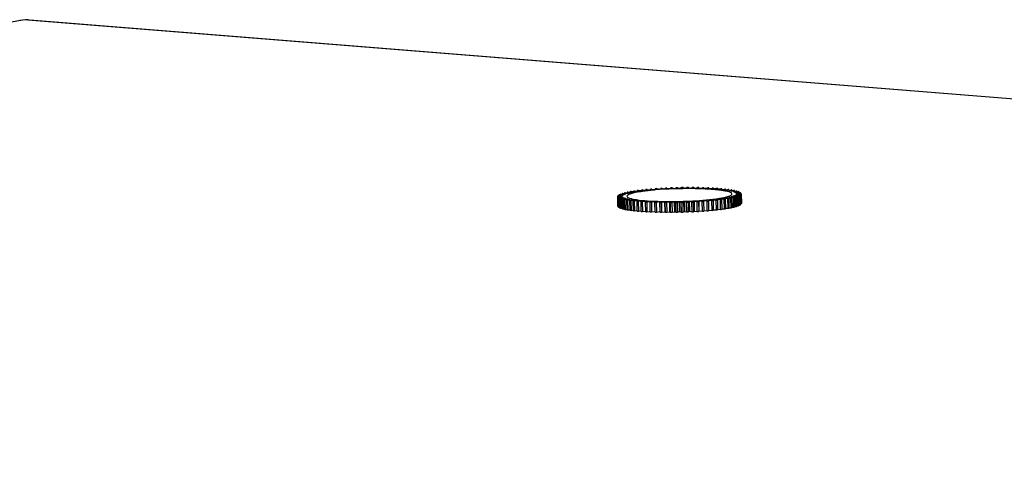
# Model space of a CAD drawing. Header units: millimetres. Extents: x -339 to 255, y 1363 to 1783.
# Tile 30 of 47: x 98 to 123, y 1490 to 1501. Entities that reach past the tile are written whole.
import ezdxf

# ---------------------------------------------------------------- set-up
doc = ezdxf.new("R2010")
doc.units = ezdxf.units.MM
doc.header["$LTSCALE"] = 61.468
doc.layers.get('0').update_dxf_attribs({"linetype": 'CONTINUOUS'})

msp = doc.modelspace()

# ---------------------------------------------------------------- linework, layer by layer
at = {"linetype": 'Continuous'}
for p, q in [((97.7732, 1501.2148), (27.4967, 1489.6473)), ((97.7732, 1501.2148), (97.6906, 1501.2116)), ((97.8377, 1501.2254), (97.7732, 1501.2148)), ((97.8974, 1501.2281), (97.8377, 1501.2254)), ((190.4283, 1493.8048), (97.8377, 1501.2254)), ((97.8988, 1501.228), (190.4921, 1493.8072)), ((113.1442, 1496.7482), (113.2748, 1496.7517)), ((113.1787, 1496.7603), (113.179, 1496.7492)), ((113.2748, 1496.7517), (113.1787, 1496.7603)), ((113.1936, 1496.7649), (113.3241, 1496.767)), ((113.2361, 1496.7768), (113.2364, 1496.7656)), ((113.3241, 1496.767), (113.2361, 1496.7768)), ((113.254, 1496.7813), (113.3834, 1496.782)), ((113.3834, 1496.782), (113.3043, 1496.7928)), ((113.325, 1496.7972), (113.4525, 1496.7965)), ((113.4525, 1496.7965), (113.3826, 1496.8083)), ((113.4062, 1496.8124), (113.5306, 1496.8104)), ((113.4707, 1496.8231), (113.4709, 1496.8114)), ((113.5306, 1496.8104), (113.4707, 1496.8231)), ((113.4968, 1496.827), (113.6173, 1496.8236)), ((113.5677, 1496.8371), (113.568, 1496.825)), ((113.6173, 1496.8236), (113.5677, 1496.8371)), ((113.5962, 1496.8408), (113.7119, 1496.836)), ((113.673, 1496.8502), (113.6732, 1496.8376)), ((113.7119, 1496.836), (113.673, 1496.8502)), ((113.7036, 1496.8537), (113.8135, 1496.8476)), ((113.7857, 1496.8624), (113.786, 1496.8491)), ((113.8135, 1496.8476), (113.7857, 1496.8624)), ((113.8182, 1496.8656), (113.9216, 1496.8582)), ((113.905, 1496.8735), (113.9053, 1496.8594)), ((113.9216, 1496.8582), (113.905, 1496.8735)), ((113.9392, 1496.8763), (114.0352, 1496.8677)), ((114.0299, 1496.8834), (114.0302, 1496.8682)), ((114.0352, 1496.8677), (114.0299, 1496.8834)), ((114.0655, 1496.8859), (114.1535, 1496.8762)), ((114.1535, 1496.8762), (114.1596, 1496.892)), ((114.1963, 1496.8942), (114.2755, 1496.8834)), ((114.2755, 1496.8834), (114.293, 1496.8994)), ((114.3306, 1496.9012), (114.4005, 1496.8894)), ((114.4005, 1496.8894), (114.4291, 1496.9054)), ((114.4673, 1496.9068), (114.5273, 1496.8941)), ((114.5273, 1496.8941), (114.5669, 1496.91)), ((114.6054, 1496.911), (114.655, 1496.8975)), ((114.655, 1496.8975), (114.7054, 1496.9132)), ((114.7439, 1496.9138), (114.7828, 1496.8996)), ((114.7828, 1496.8996), (114.8434, 1496.9149)), ((114.8816, 1496.9151), (114.9095, 1496.9003)), ((114.9095, 1496.9003), (114.98, 1496.9151)), ((115.0176, 1496.9149), (115.0342, 1496.8996)), ((115.0342, 1496.8996), (115.1141, 1496.9138)), ((115.1507, 1496.9132), (115.156, 1496.8976)), ((115.156, 1496.8976), (115.2446, 1496.9111)), ((115.2801, 1496.9101), (115.274, 1496.8942)), ((115.274, 1496.8942), (115.3706, 1496.9069)), ((115.2804, 1496.895), (115.2801, 1496.9101)), ((115.4047, 1496.9055), (115.3872, 1496.8895)), ((115.3872, 1496.8895), (115.4911, 1496.9013)), ((115.405, 1496.8915), (115.4047, 1496.9055)), ((115.5235, 1496.8995), (115.4949, 1496.8835)), ((115.4949, 1496.8835), (115.6052, 1496.8943)), ((115.5238, 1496.8863), (115.5235, 1496.8995)), ((115.6357, 1496.8921), (115.5961, 1496.8763)), ((115.5961, 1496.8763), (115.7121, 1496.886)), ((115.636, 1496.8796), (115.6357, 1496.8921)), ((115.7404, 1496.8835), (115.6901, 1496.8679)), ((115.6901, 1496.8679), (115.8109, 1496.8765)), ((115.7407, 1496.8715), (115.7404, 1496.8835)), ((115.8368, 1496.8736), (115.7761, 1496.8583)), ((115.7761, 1496.8583), (115.9008, 1496.8657)), ((115.8371, 1496.8619), (115.8368, 1496.8736)), ((115.9242, 1496.8625), (115.8537, 1496.8477)), ((115.8537, 1496.8477), (115.9813, 1496.8539)), ((116.0019, 1496.8504), (115.922, 1496.8362)), ((115.922, 1496.8362), (116.0516, 1496.841)), ((116.0693, 1496.8373), (115.9807, 1496.8238)), ((115.9807, 1496.8238), (116.1112, 1496.8272)), ((116.1258, 1496.8233), (116.0293, 1496.8105)), ((116.0293, 1496.8105), (116.1597, 1496.8126)), ((116.1712, 1496.8085), (116.0673, 1496.7966)), ((116.0673, 1496.7966), (116.1968, 1496.7974)), ((116.0695, 1496.8261), (116.0693, 1496.8373)), ((116.205, 1496.793), (116.0946, 1496.7822)), ((116.0946, 1496.7822), (116.222, 1496.7815)), ((116.227, 1496.777), (116.1109, 1496.7672)), ((116.1109, 1496.7672), (116.2354, 1496.7651)), ((116.2369, 1496.7605), (116.1161, 1496.7519)), ((116.1161, 1496.7519), (116.2366, 1496.7485)), ((116.1261, 1496.8121), (116.1258, 1496.8233)), ((116.1715, 1496.7972), (116.1712, 1496.8085)), ((116.2052, 1496.7816), (116.205, 1496.793)), ((116.2272, 1496.765), (116.227, 1496.777)), ((116.2366, 1496.7485), (116.2421, 1496.5004)), ((116.2424, 1496.5124), (116.2369, 1496.7605)), ((113.064, 1496.6807), (113.1848, 1496.6893)), ((113.0694, 1496.4326), (113.064, 1496.6807)), ((113.0643, 1496.6928), (113.0645, 1496.6807)), ((113.1848, 1496.6893), (113.0643, 1496.6928)), ((113.0655, 1496.6761), (113.071, 1496.428)), ((113.19, 1496.674), (113.0655, 1496.6761)), ((113.0661, 1496.6975), (113.1908, 1496.7049)), ((113.0739, 1496.6643), (113.19, 1496.674)), ((113.0794, 1496.4162), (113.0739, 1496.6643)), ((113.0751, 1496.7097), (113.0753, 1496.698)), ((113.1908, 1496.7049), (113.0751, 1496.7097)), ((113.0788, 1496.6598), (113.0843, 1496.4117)), ((113.2063, 1496.6591), (113.0788, 1496.6598)), ((113.0802, 1496.7144), (113.2079, 1496.7205)), ((113.0959, 1496.6483), (113.2063, 1496.6591)), ((113.1013, 1496.4001), (113.0959, 1496.6483)), ((113.0979, 1496.7266), (113.0982, 1496.7152)), ((113.2079, 1496.7205), (113.0979, 1496.7266)), ((113.2335, 1496.6446), (113.1041, 1496.6439)), ((113.1041, 1496.6439), (113.1096, 1496.3958)), ((113.1064, 1496.7314), (113.2359, 1496.7362)), ((113.1297, 1496.6328), (113.2335, 1496.6446)), ((113.1351, 1496.3847), (113.1297, 1496.6328)), ((113.1325, 1496.7436), (113.1328, 1496.7323)), ((113.2359, 1496.7362), (113.1325, 1496.7436)), ((113.2716, 1496.6307), (113.1411, 1496.6286)), ((113.1411, 1496.6286), (113.1466, 1496.3805)), ((113.175, 1496.618), (113.2716, 1496.6307)), ((113.1805, 1496.3699), (113.175, 1496.618)), ((113.3202, 1496.6175), (113.1896, 1496.614)), ((113.1896, 1496.614), (113.1951, 1496.3659)), ((113.2316, 1496.604), (113.3202, 1496.6175)), ((113.2371, 1496.3559), (113.2316, 1496.604)), ((113.3788, 1496.6051), (113.2493, 1496.6002)), ((113.2493, 1496.6002), (113.2548, 1496.3521)), ((113.299, 1496.5908), (113.3788, 1496.6051)), ((113.3045, 1496.3427), (113.299, 1496.5908)), ((113.4472, 1496.5935), (113.3196, 1496.5874)), ((113.3196, 1496.5874), (113.3251, 1496.3393)), ((113.3767, 1496.5787), (113.4472, 1496.5935)), ((113.3822, 1496.3306), (113.3767, 1496.5787)), ((113.5247, 1496.5829), (113.4, 1496.5755)), ((113.4, 1496.5755), (113.4055, 1496.3274)), ((113.464, 1496.5676), (113.5247, 1496.5829)), ((113.4695, 1496.3195), (113.464, 1496.5676)), ((113.6108, 1496.5734), (113.49, 1496.5648)), ((113.49, 1496.5648), (113.4954, 1496.3167)), ((113.5604, 1496.5578), (113.6108, 1496.5734)), ((113.5659, 1496.3096), (113.5604, 1496.5578)), ((113.7048, 1496.565), (113.5888, 1496.5552)), ((113.5888, 1496.5552), (113.5942, 1496.3071)), ((113.6651, 1496.5491), (113.7048, 1496.565)), ((113.6706, 1496.301), (113.6651, 1496.5491)), ((113.806, 1496.5577), (113.6956, 1496.5469)), ((113.6956, 1496.5469), (113.7011, 1496.2988)), ((113.7773, 1496.5417), (113.806, 1496.5577)), ((113.7828, 1496.2936), (113.7773, 1496.5417)), ((113.9136, 1496.5518), (113.8097, 1496.5399)), ((113.8097, 1496.5399), (113.8152, 1496.2918)), ((113.8962, 1496.5358), (113.9136, 1496.5518)), ((113.9016, 1496.2876), (113.8962, 1496.5358)), ((114.0269, 1496.5471), (113.9303, 1496.5343)), ((113.9303, 1496.5343), (113.9357, 1496.2862)), ((114.0207, 1496.5312), (114.0269, 1496.5471)), ((114.0262, 1496.2831), (114.0207, 1496.5312)), ((114.1448, 1496.5437), (114.0563, 1496.5302)), ((114.0563, 1496.5302), (114.0618, 1496.282)), ((114.1448, 1496.5437), (114.1503, 1496.2956)), ((114.1501, 1496.528), (114.1448, 1496.5437)), ((114.1556, 1496.2799), (114.1501, 1496.528)), ((114.2667, 1496.5416), (114.1868, 1496.5274)), ((114.1868, 1496.5274), (114.1923, 1496.2793)), ((114.2667, 1496.5416), (114.2721, 1496.2935)), ((114.2833, 1496.5264), (114.2667, 1496.5416)), ((114.2888, 1496.2782), (114.2833, 1496.5264)), ((114.3914, 1496.541), (114.3209, 1496.5262)), ((114.3209, 1496.5262), (114.3263, 1496.278)), ((114.3914, 1496.541), (114.3969, 1496.2928)), ((114.4193, 1496.5262), (114.3914, 1496.541)), ((114.4247, 1496.2781), (114.4193, 1496.5262)), ((114.5181, 1496.5416), (114.4574, 1496.5264)), ((114.4574, 1496.5264), (114.4629, 1496.2783)), ((114.5181, 1496.5416), (114.5236, 1496.2935)), ((114.557, 1496.5274), (114.5181, 1496.5416)), ((114.5625, 1496.2793), (114.557, 1496.5274)), ((114.6458, 1496.5437), (114.5955, 1496.5281)), ((114.5955, 1496.5281), (114.6009, 1496.28)), ((114.6458, 1496.5437), (114.6513, 1496.2956)), ((114.6954, 1496.5302), (114.6458, 1496.5437)), ((114.7009, 1496.2821), (114.6954, 1496.5302)), ((114.7736, 1496.5471), (114.7339, 1496.5312)), ((114.7339, 1496.5312), (114.7394, 1496.2831)), ((114.7736, 1496.5471), (114.7791, 1496.299)), ((114.8335, 1496.5344), (114.7736, 1496.5471)), ((114.839, 1496.2863), (114.8335, 1496.5344)), ((114.9004, 1496.5518), (114.8717, 1496.5358)), ((114.8717, 1496.5358), (114.8772, 1496.2877)), ((114.9004, 1496.5518), (114.9059, 1496.3037)), ((114.9702, 1496.54), (114.9004, 1496.5518)), ((114.9757, 1496.2919), (114.9702, 1496.54)), ((115.0253, 1496.5578), (115.0079, 1496.5418)), ((115.0079, 1496.5418), (115.0133, 1496.2937)), ((115.0253, 1496.5578), (115.0308, 1496.3097)), ((115.1045, 1496.547), (115.0253, 1496.5578)), ((115.11, 1496.2989), (115.1045, 1496.547)), ((115.1474, 1496.5651), (115.1413, 1496.5492)), ((115.1413, 1496.5492), (115.1468, 1496.3011)), ((115.1474, 1496.5651), (115.1529, 1496.317)), ((115.2353, 1496.5553), (115.1474, 1496.5651)), ((115.2408, 1496.3072), (115.2353, 1496.5553)), ((115.2657, 1496.5735), (115.271, 1496.5579)), ((115.3617, 1496.5649), (115.2657, 1496.5735)), ((115.271, 1496.5579), (115.2764, 1496.3098)), ((115.3672, 1496.3168), (115.3617, 1496.5649)), ((115.4827, 1496.5757), (115.3793, 1496.5831)), ((115.3793, 1496.5831), (115.3959, 1496.5678)), ((115.3959, 1496.5678), (115.4014, 1496.3197)), ((115.4881, 1496.3276), (115.4827, 1496.5757)), ((115.5973, 1496.5875), (115.4873, 1496.5937)), ((115.4873, 1496.5937), (115.5152, 1496.5789)), ((115.5152, 1496.5789), (115.5207, 1496.3307)), ((115.7047, 1496.6004), (115.589, 1496.6052)), ((115.589, 1496.6052), (115.6279, 1496.591)), ((115.6027, 1496.3394), (115.5973, 1496.5875)), ((115.6279, 1496.591), (115.6334, 1496.3429)), ((115.8041, 1496.6142), (115.6835, 1496.6177)), ((115.6835, 1496.6177), (115.7332, 1496.6042)), ((115.7102, 1496.3523), (115.7047, 1496.6004)), ((115.7332, 1496.6042), (115.7386, 1496.356)), ((115.8947, 1496.6288), (115.7702, 1496.6309)), ((115.7702, 1496.6309), (115.8302, 1496.6182)), ((115.8095, 1496.3661), (115.8041, 1496.6142)), ((115.8302, 1496.6182), (115.8356, 1496.3701)), ((115.9758, 1496.6441), (115.8484, 1496.6448)), ((115.8484, 1496.6448), (115.9182, 1496.633)), ((115.9002, 1496.3807), (115.8947, 1496.6288)), ((116.0469, 1496.66), (115.9174, 1496.6593)), ((115.9174, 1496.6593), (115.9966, 1496.6485)), ((115.9182, 1496.633), (115.9237, 1496.3849)), ((115.9813, 1496.396), (115.9758, 1496.6441)), ((116.1073, 1496.6763), (115.9768, 1496.6742)), ((115.9768, 1496.6742), (116.0648, 1496.6645)), ((115.9966, 1496.6485), (116.0021, 1496.4003)), ((116.1566, 1496.693), (116.0261, 1496.6895)), ((116.0261, 1496.6895), (116.1221, 1496.6809)), ((116.0523, 1496.4119), (116.0469, 1496.66)), ((116.0648, 1496.6645), (116.0702, 1496.4164)), ((116.1945, 1496.7099), (116.0649, 1496.7051)), ((116.0649, 1496.7051), (116.1683, 1496.6977)), ((116.2206, 1496.7269), (116.093, 1496.7207)), ((116.093, 1496.7207), (116.203, 1496.7146)), ((116.1128, 1496.4282), (116.1073, 1496.6763)), ((116.2348, 1496.7438), (116.1101, 1496.7364)), ((116.1101, 1496.7364), (116.2258, 1496.7316)), ((116.1221, 1496.6809), (116.1276, 1496.4328)), ((116.1621, 1496.4449), (116.1566, 1496.693)), ((116.1683, 1496.6977), (116.1738, 1496.4496)), ((116.2, 1496.4618), (116.1945, 1496.7099)), ((116.203, 1496.7146), (116.2084, 1496.4665)), ((116.2261, 1496.4787), (116.2206, 1496.7269)), ((116.2258, 1496.7316), (116.2312, 1496.4835)), ((116.231, 1496.4951), (116.2403, 1496.4957)), ((116.2403, 1496.4957), (116.2348, 1496.7438)), ((116.2418, 1496.5124), (116.2424, 1496.5124)), ((113.071, 1496.428), (113.0791, 1496.4279)), ((113.0843, 1496.4117), (113.1011, 1496.4116)), ((113.1096, 1496.3958), (113.1349, 1496.3959)), ((113.1466, 1496.3805), (113.1802, 1496.381)), ((113.1951, 1496.3659), (113.2368, 1496.367)), ((113.2548, 1496.3521), (113.3042, 1496.354)), ((113.3251, 1496.3393), (113.3819, 1496.342)), ((113.4055, 1496.3274), (113.4693, 1496.3312)), ((113.4954, 1496.3167), (113.5657, 1496.3217)), ((113.5942, 1496.3071), (113.6703, 1496.3135)), ((113.7011, 1496.2988), (113.7825, 1496.3068)), ((113.8152, 1496.2918), (113.9013, 1496.3016)), ((113.9357, 1496.2862), (114.0259, 1496.2981)), ((114.0618, 1496.282), (114.1503, 1496.2956)), ((114.1503, 1496.2956), (114.1556, 1496.2799)), ((114.1923, 1496.2793), (114.2721, 1496.2935)), ((114.2721, 1496.2935), (114.2888, 1496.2782)), ((114.3263, 1496.278), (114.3969, 1496.2928)), ((114.3969, 1496.2928), (114.4247, 1496.2781)), ((114.4629, 1496.2783), (114.5236, 1496.2935)), ((114.5236, 1496.2935), (114.5625, 1496.2793)), ((114.6009, 1496.28), (114.6513, 1496.2956)), ((114.6513, 1496.2956), (114.7009, 1496.2821)), ((114.7394, 1496.2831), (114.7791, 1496.299)), ((114.7791, 1496.299), (114.839, 1496.2863)), ((114.8772, 1496.2877), (114.9059, 1496.3037)), ((114.9059, 1496.3037), (114.9757, 1496.2919)), ((115.0133, 1496.2937), (115.0308, 1496.3097)), ((115.0308, 1496.3097), (115.11, 1496.2989)), ((115.1468, 1496.3011), (115.1529, 1496.317)), ((115.1529, 1496.317), (115.2408, 1496.3072)), ((115.2761, 1496.3249), (115.3672, 1496.3168)), ((115.4011, 1496.3338), (115.4881, 1496.3276)), ((115.5204, 1496.344), (115.6027, 1496.3394)), ((115.6331, 1496.3555), (115.7102, 1496.3523)), ((115.7384, 1496.3681), (115.8095, 1496.3661)), ((115.8354, 1496.3818), (115.9002, 1496.3807)), ((115.9234, 1496.3963), (115.9813, 1496.396)), ((116.0018, 1496.4116), (116.0523, 1496.4119)), ((116.07, 1496.4275), (116.1128, 1496.4282)), ((116.1274, 1496.444), (116.1621, 1496.4449)), ((116.1736, 1496.4608), (116.2, 1496.4618)), ((116.2082, 1496.4779), (116.2261, 1496.4787))]:
    msp.add_line(p, q, dxfattribs=at)
for centre, radius, start, end in [((113.3067, 1496.3255), 0.4529, 111.01549, 112.60916), ((113.4394, 1495.9468), 0.8543, 106.72441, 107.7672), ((113.5942, 1495.392), 1.4303, 103.75968, 104.49864), ((113.7641, 1494.6525), 2.1891, 101.5709, 102.12696), ((113.9418, 1493.7344), 3.1243, 99.87056, 100.30901), ((114.1195, 1492.6583), 4.215, 98.4951, 98.85407), ((114.2937, 1491.4301), 5.4555, 97.34567, 97.64728), ((114.174, 1493.4266), 3.4219, 98.38879, 99.33001), ((114.4503, 1490.1509), 6.7443, 96.3562, 96.61804), ((114.3323, 1492.3404), 4.5196, 96.88184, 98.36505), ((114.5879, 1488.8492), 8.0532, 95.48432, 95.71696), ((114.5044, 1490.932), 5.9384, 95.78556, 96.90209), ((114.703, 1487.5847), 9.3229, 94.69935, 94.91035), ((114.6321, 1489.6791), 7.1978, 94.79371, 95.79155), ((114.7936, 1486.4183), 10.4929, 93.97874, 94.17375), ((114.8597, 1485.408), 11.5054, 93.30527, 93.48867), ((114.903, 1484.6056), 12.3089, 92.66523, 92.84056), ((114.9268, 1484.0529), 12.8621, 92.04718, 92.21744), ((114.9358, 1483.7791), 13.1361, 91.44109, 91.60898), ((114.9356, 1483.7987), 13.1165, 90.83768, 91.00573), ((114.9325, 1484.111), 12.8042, 90.22782, 90.3986), ((114.9327, 1484.6994), 12.2158, 89.60201, 89.77822), ((114.9421, 1485.5333), 11.3818, 88.94972, 89.13444), ((114.9658, 1486.5695), 10.3453, 88.2587, 88.45556), ((114.9881, 1489.8543), 7.0301, 86.59846, 87.61332), ((115.0074, 1487.7555), 9.1586, 87.51396, 87.72749), ((115.0669, 1491.1685), 5.7135, 85.43391, 86.60544), ((115.0694, 1489.0324), 7.8802, 86.69637, 86.9324), ((115.1797, 1492.5636), 4.3139, 83.93776, 85.45253), ((115.1523, 1490.3393), 6.5706, 85.78045, 86.04689), ((115.3247, 1493.9151), 2.9546, 81.96839, 83.96578), ((115.2547, 1491.6171), 5.2888, 84.73095, 85.03887), ((115.3708, 1492.7848), 4.1153, 83.49827, 83.86145), ((115.5756, 1495.5224), 1.3276, 78.48512, 79.11712), ((115.5017, 1493.8552), 3.0368, 82.00394, 82.44851), ((115.639, 1494.7655), 2.1163, 80.12746, 80.69278), ((115.7759, 1495.4958), 1.3732, 77.66426, 78.41805), ((115.9051, 1496.041), 0.8128, 74.24255, 75.31095), ((116.0195, 1496.4107), 0.4258, 69.12023, 70.76272), ((113.2814, 1497.0306), 0.4258, 249.12023, 250.76272), ((113.3958, 1497.4003), 0.8128, 254.24255, 255.31095), ((113.525, 1497.9455), 1.3732, 257.66426, 258.41805), ((113.6619, 1498.6758), 2.1163, 260.12746, 260.69278), ((113.7991, 1499.586), 3.0368, 262.00394, 262.44851), ((113.93, 1500.6564), 4.1153, 263.49827, 263.86145), ((114.0461, 1501.8242), 5.2888, 264.73095, 265.03887), ((114.1486, 1503.1019), 6.5706, 265.78045, 266.04689), ((114.2314, 1504.4089), 7.8802, 266.69637, 266.9324), ((114.2934, 1505.6858), 9.1586, 267.51396, 267.72749), ((114.3351, 1506.8717), 10.3453, 268.2587, 268.45556), ((114.3587, 1507.908), 11.3818, 268.94972, 269.13444), ((114.3681, 1508.7419), 12.2158, 269.60201, 269.77822), ((114.3684, 1509.3303), 12.8042, 270.22782, 270.3986), ((114.3652, 1509.6425), 13.1165, 270.83768, 271.00573), ((114.3651, 1509.6622), 13.1361, 271.44109, 271.60898), ((114.3741, 1509.3883), 12.8621, 272.04718, 272.21744), ((114.3979, 1508.8356), 12.3089, 272.66523, 272.84056), ((114.4412, 1508.0333), 11.5054, 273.30527, 273.48867), ((114.5073, 1507.023), 10.4929, 273.97874, 274.17375), ((114.5979, 1505.8565), 9.3229, 274.69935, 274.91035), ((114.713, 1504.592), 8.0532, 275.48432, 275.71696), ((114.8506, 1503.2904), 6.7443, 276.3562, 276.61804), ((115.0072, 1502.0112), 5.4555, 277.34567, 277.64728), ((115.1814, 1500.783), 4.215, 278.4951, 278.85407), ((115.3591, 1499.7069), 3.1243, 279.87056, 280.30901), ((115.5367, 1498.7887), 2.1891, 281.5709, 282.12696), ((115.7067, 1498.0492), 1.4303, 283.75968, 284.49864), ((115.8615, 1497.4944), 0.8543, 286.72441, 287.7672), ((115.9942, 1497.1158), 0.4529, 291.01549, 292.60916), ((113.2821, 1496.7693), 0.4117, 249.09218, 250.79077), ((113.3955, 1497.1313), 0.7912, 254.22793, 255.32556), ((113.5242, 1497.668), 1.3432, 257.65584, 258.42647), ((113.6609, 1498.3897), 2.0778, 260.12223, 260.69802), ((113.7983, 1499.292), 2.9905, 262.00049, 262.45195), ((113.9297, 1500.3556), 4.0622, 263.4959, 263.86382), ((114.0516, 1501.5761), 5.2888, 264.73095, 265.03887), ((114.1541, 1502.8538), 6.5706, 265.78045, 266.04689), ((114.2369, 1504.1607), 7.8802, 266.69637, 266.9324), ((114.2989, 1505.4377), 9.1586, 267.51396, 267.72749), ((114.3406, 1506.6236), 10.3453, 268.2587, 268.45556), ((114.3642, 1507.6598), 11.3818, 268.94972, 269.13444), ((114.3736, 1508.4937), 12.2158, 269.60201, 269.77822), ((114.3738, 1509.0822), 12.8042, 270.22782, 270.3986), ((114.3707, 1509.3944), 13.1165, 270.83768, 271.00573), ((114.3706, 1509.4141), 13.1361, 271.44109, 271.60898), ((114.3795, 1509.1402), 12.8621, 272.04718, 272.21744), ((114.4034, 1508.5875), 12.3089, 272.66523, 272.84056), ((114.4466, 1507.7851), 11.5054, 273.30527, 273.48867), ((114.5127, 1506.7749), 10.4929, 273.97874, 274.17375), ((114.6034, 1505.6084), 9.3229, 274.69935, 274.91035), ((114.7185, 1504.3439), 8.0532, 275.48432, 275.71696), ((114.8561, 1503.0423), 6.7443, 276.3562, 276.61804), ((115.0126, 1501.7631), 5.4555, 277.34567, 277.64728), ((115.1788, 1500.588), 4.2688, 278.49737, 278.8518), ((115.3563, 1499.5053), 3.1716, 279.87383, 280.30573), ((115.5341, 1498.5793), 2.2286, 281.57583, 282.12202), ((115.7046, 1497.8313), 1.4614, 283.76755, 284.49077), ((115.8602, 1497.268), 0.877, 286.73792, 287.7537), ((115.9941, 1496.8816), 0.4679, 291.04104, 292.58361)]:
    msp.add_arc(centre, radius, start, end, dxfattribs=at)
for points, knots in [([(113.6192, 1496.8033), (113.5552, 1496.7927), (113.455, 1496.7722), (113.3531, 1496.7423), (113.3216, 1496.7202)], [0, 0, 0, 0, 0.6279015, 1, 1, 1, 1]), ([(115.2809, 1496.8783), (115.18, 1496.8825), (114.7631, 1496.8918), (114.3455, 1496.8783), (114.0306, 1496.8518)], [0, 0, 0, 0, 0.2421112, 1, 1, 1, 1]), ([(115.6816, 1496.638), (115.7616, 1496.6511), (115.8662, 1496.6725), (115.9707, 1496.7107), (116.0004, 1496.7386), (116.0001, 1496.7504)], [0, 0, 0, 0, 0.7023159, 0.8980951, 1, 1, 1, 1]), ([(116.0001, 1496.7504), (115.9996, 1496.7691), (115.9325, 1496.8046), (115.8809, 1496.815), (115.8406, 1496.8233)], [0, 0, 0, 0, 0.3127898, 1, 1, 1, 1]), ([(116.1968, 1496.7974), (116.1975, 1496.797), (116.2003, 1496.7956), (116.203, 1496.7941), (116.205, 1496.793)], [0, 0, 0, 0, 0.2579429, 1, 1, 1, 1]), ([(116.222, 1496.7815), (116.2225, 1496.7811), (116.2242, 1496.7797), (116.2258, 1496.7782), (116.227, 1496.777)], [0, 0, 0, 0, 0.2593877, 1, 1, 1, 1]), ([(113.0788, 1496.6598), (113.0784, 1496.6601), (113.0767, 1496.6616), (113.0751, 1496.6631), (113.0739, 1496.6643)], [0, 0, 0, 0, 0.2593877, 1, 1, 1, 1]), ([(113.0751, 1496.7097), (113.0755, 1496.7101), (113.0771, 1496.7117), (113.0789, 1496.7132), (113.0802, 1496.7144)], [0, 0, 0, 0, 0.2408792, 1, 1, 1, 1]), ([(113.1041, 1496.6439), (113.1034, 1496.6442), (113.1006, 1496.6457), (113.0979, 1496.6471), (113.0959, 1496.6483)], [0, 0, 0, 0, 0.2579429, 1, 1, 1, 1]), ([(113.0979, 1496.7266), (113.0986, 1496.727), (113.1014, 1496.7287), (113.1042, 1496.7302), (113.1064, 1496.7314)], [0, 0, 0, 0, 0.2423349, 1, 1, 1, 1]), ([(113.3216, 1496.7202), (113.3184, 1496.718), (113.3089, 1496.7107), (113.3006, 1496.6991), (113.3008, 1496.6908)], [0, 0, 0, 0, 0.3220118, 1, 1, 1, 1]), ([(113.3008, 1496.6908), (113.301, 1496.6811), (113.3228, 1496.6584), (113.4046, 1496.6272), (113.5789, 1496.5946), (113.8536, 1496.5692), (114.2027, 1496.5548), (114.5922, 1496.5542), (115.0907, 1496.5719), (115.4555, 1496.6008), (115.6816, 1496.638)], [0, 0, 0, 0, 0.0121519, 0.0338992, 0.1111925, 0.2295254, 0.3787558, 0.5455052, 0.7146374, 1, 1, 1, 1]), ([(116.203, 1496.7146), (116.2023, 1496.7142), (116.1995, 1496.7126), (116.1967, 1496.711), (116.1945, 1496.7099)], [0, 0, 0, 0, 0.2423349, 1, 1, 1, 1]), ([(116.2258, 1496.7316), (116.2254, 1496.7312), (116.2237, 1496.7296), (116.222, 1496.728), (116.2206, 1496.7269)], [0, 0, 0, 0, 0.2408792, 1, 1, 1, 1]), ([(113.0794, 1496.4162), (113.0798, 1496.4158), (113.0813, 1496.4142), (113.083, 1496.4127), (113.0843, 1496.4117)], [0, 0, 0, 0, 0.240828, 1, 1, 1, 1]), ([(113.1013, 1496.4001), (113.102, 1496.3998), (113.1047, 1496.3983), (113.1075, 1496.3968), (113.1096, 1496.3958)], [0, 0, 0, 0, 0.2421069, 1, 1, 1, 1]), ([(116.2, 1496.4618), (116.2007, 1496.4622), (116.2036, 1496.4637), (116.2064, 1496.4653), (116.2084, 1496.4665)], [0, 0, 0, 0, 0.2577062, 1, 1, 1, 1]), ([(116.2261, 1496.4787), (116.2266, 1496.4791), (116.2283, 1496.4807), (116.23, 1496.4822), (116.2312, 1496.4835)], [0, 0, 0, 0, 0.2592978, 1, 1, 1, 1])]:
    msp.add_open_spline(points, degree=3, knots=knots, dxfattribs=at)
for points in [[(115.8262, 1496.8261), (115.7968, 1496.8318), (115.7672, 1496.8365), (115.7375, 1496.8407)], [(116.2366, 1496.7485), (116.2361, 1496.7469), (116.2355, 1496.7453), (116.2348, 1496.7438)], [(116.2354, 1496.7651), (116.236, 1496.7637), (116.2365, 1496.7621), (116.2369, 1496.7605)], [(113.0655, 1496.6761), (113.0649, 1496.6776), (113.0643, 1496.6791), (113.064, 1496.6807)], [(113.0643, 1496.6928), (113.0647, 1496.6944), (113.0653, 1496.696), (113.0661, 1496.6975)], [(116.2403, 1496.4957), (116.241, 1496.4972), (116.2416, 1496.4987), (116.2421, 1496.5004)], [(113.0694, 1496.4326), (113.0698, 1496.431), (113.0703, 1496.4295), (113.071, 1496.428)]]:
    msp.add_open_spline(points, degree=3, dxfattribs=at)

doc.saveas('drawing.dxf')
